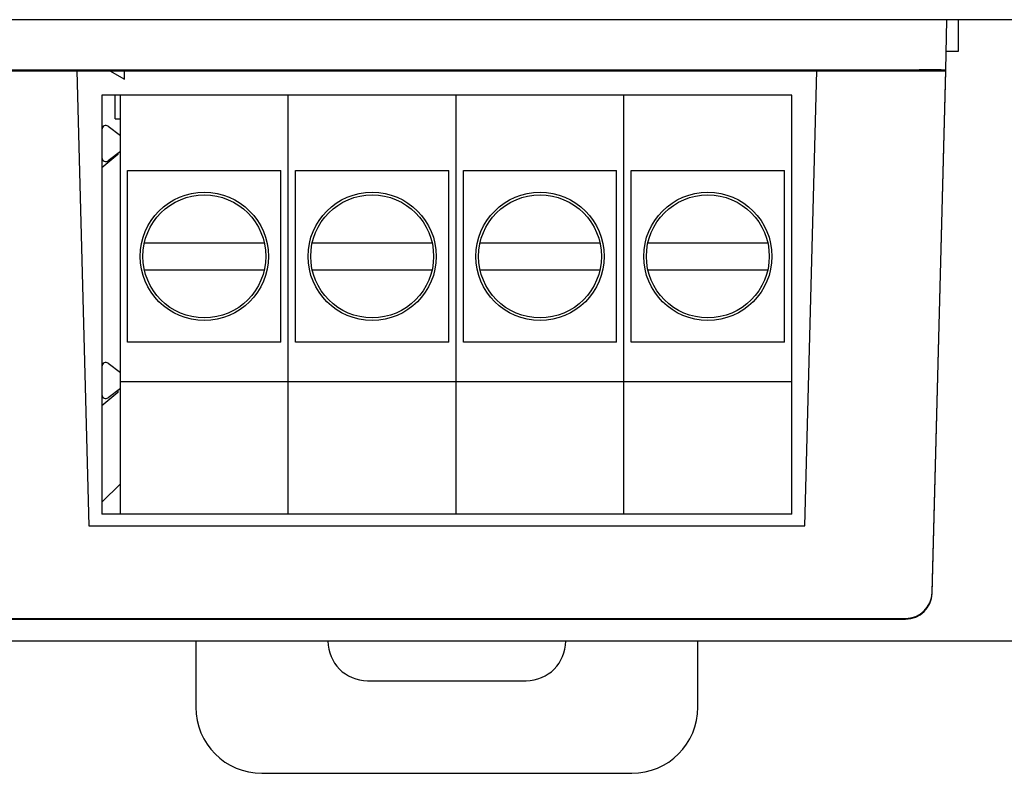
# Model space of a CAD drawing. Header units: inches. Extents: x 0 to 5108, y 0 to 2887.
# Tile 5 of 9: x 328 to 366, y 83 to 111. Entities that reach past the tile are written whole.
import ezdxf

# ---------------------------------------------------------------- set-up
doc = ezdxf.new("R2010")
doc.units = ezdxf.units.IN
doc.header["$MEASUREMENT"] = 0

msp = doc.modelspace()

# ---------------------------------------------------------------- linework, layer by layer
at = {"linetype": 'Continuous'}
for p, q in [((379.589, 111.475), (309.589, 111.475)), ((363.461, 109.568), (363.511, 111.475)), ((363.939, 111.459), (363.939, 110.275)), ((363.939, 110.275), (363.479, 110.275)), ((325.718, 109.537), (363.461, 109.537)), ((326.718, 109.576), (362.461, 109.576)), ((330.589, 109.537), (331.039, 92.334)), ((331.836, 109.537), (332.397, 109.223)), ((332.397, 109.223), (332.397, 109.537)), ((358.139, 92.334), (358.59, 109.537)), ((362.944, 89.78), (363.462, 109.568)), ((362.944, 89.807), (363.461, 109.537)), ((363.461, 109.537), (363.461, 109.568)), ((332.039, 108.625), (331.539, 108.625)), ((331.539, 108.625), (331.539, 107.324)), ((357.639, 108.625), (332.039, 108.625)), ((332.039, 107.725), (332.039, 108.625)), ((332.239, 92.775), (332.239, 108.625)), ((338.589, 92.775), (338.589, 108.625)), ((344.939, 92.775), (344.939, 108.625)), ((351.289, 92.775), (351.289, 108.625)), ((357.639, 92.775), (357.639, 108.625)), ((332.039, 107.725), (332.239, 107.725)), ((331.539, 107.324), (331.539, 106.258)), ((331.781, 107.443), (332.239, 107.091)), ((332.139, 106.375), (331.539, 105.875)), ((331.539, 106.258), (331.539, 98.362)), ((332.239, 106.491), (331.781, 106.139)), ((332.139, 106.415), (332.139, 106.375)), ((332.514, 105.775), (338.314, 105.775)), ((332.514, 99.275), (332.514, 105.775)), ((338.314, 99.275), (338.314, 105.775)), ((338.864, 105.775), (344.664, 105.775)), ((338.864, 99.275), (338.864, 105.775)), ((344.664, 99.275), (344.664, 105.775)), ((345.214, 105.775), (351.014, 105.775)), ((345.214, 99.275), (345.214, 105.775)), ((351.014, 99.275), (351.014, 105.775)), ((351.564, 105.775), (357.364, 105.775)), ((351.564, 99.275), (351.564, 105.775)), ((357.364, 99.275), (357.364, 105.775)), ((333.159, 103.035), (337.67, 103.035)), ((339.509, 103.035), (344.02, 103.035)), ((345.859, 103.035), (350.37, 103.035)), ((352.209, 103.035), (356.72, 103.035)), ((333.159, 102.015), (337.67, 102.015)), ((339.509, 102.015), (344.02, 102.015)), ((345.859, 102.015), (350.37, 102.015)), ((352.209, 102.015), (356.72, 102.015)), ((338.314, 99.275), (332.514, 99.275)), ((344.664, 99.275), (338.864, 99.275)), ((351.014, 99.275), (345.214, 99.275)), ((357.364, 99.275), (351.564, 99.275)), ((331.539, 98.362), (331.539, 97.296)), ((331.781, 98.481), (332.239, 98.129)), ((357.639, 97.775), (332.239, 97.775)), ((332.139, 97.375), (331.539, 96.875)), ((331.539, 97.296), (331.539, 92.775)), ((332.239, 97.529), (331.781, 97.177)), ((332.139, 97.452), (332.139, 97.375)), ((331.539, 93.225), (332.239, 93.925)), ((332.239, 92.775), (331.539, 92.775)), ((357.639, 92.775), (332.239, 92.775)), ((331.039, 92.334), (358.139, 92.334)), ((327.234, 88.833), (361.945, 88.833)), ((327.234, 88.806), (361.945, 88.806)), ((379.589, 87.975), (309.589, 87.975)), ((335.089, 87.975), (335.089, 85.475)), ((354.089, 85.475), (354.089, 87.975)), ((341.589, 86.475), (347.589, 86.475)), ((337.589, 82.975), (351.589, 82.975))]:
    msp.add_line(p, q, dxfattribs=at)
for centre, radius in [((335.414, 102.525), 2.425), ((335.414, 102.525), 2.325), ((341.764, 102.525), 2.425), ((341.764, 102.525), 2.325), ((348.114, 102.525), 2.425), ((348.114, 102.525), 2.325), ((354.464, 102.525), 2.425), ((354.464, 102.525), 2.325)]:
    msp.add_circle(centre, radius, dxfattribs=at)
for centre, radius, start, end in [((331.689, 107.324), 0.15, 52.5, 180), ((331.689, 106.258), 0.15, 180, 307.5), ((331.689, 98.362), 0.15, 52.5, 180), ((331.689, 97.296), 0.15, 180, 307.5), ((341.589, 87.975), 1.5, 180, 270), ((347.589, 87.975), 1.5, 270, 0), ((337.589, 85.475), 2.5, 180, 270), ((351.589, 85.475), 2.5, 270, 0)]:
    msp.add_arc(centre, radius, start, end, dxfattribs=at)
for centre, major_axis, ratio, start_param, end_param in [((362.46, 109.568), (1, 0), 0.008727, 0, 1.570111), ((361.945, 89.833), (0, 1), 0.99981, -3.141593, -1.596976), ((361.945, 89.806), (1, 0), 0.999886, -1.570796, -0.02618)]:
    msp.add_ellipse(centre, major_axis=major_axis, ratio=ratio, start_param=start_param, end_param=end_param, dxfattribs=at)

doc.saveas('drawing.dxf')
